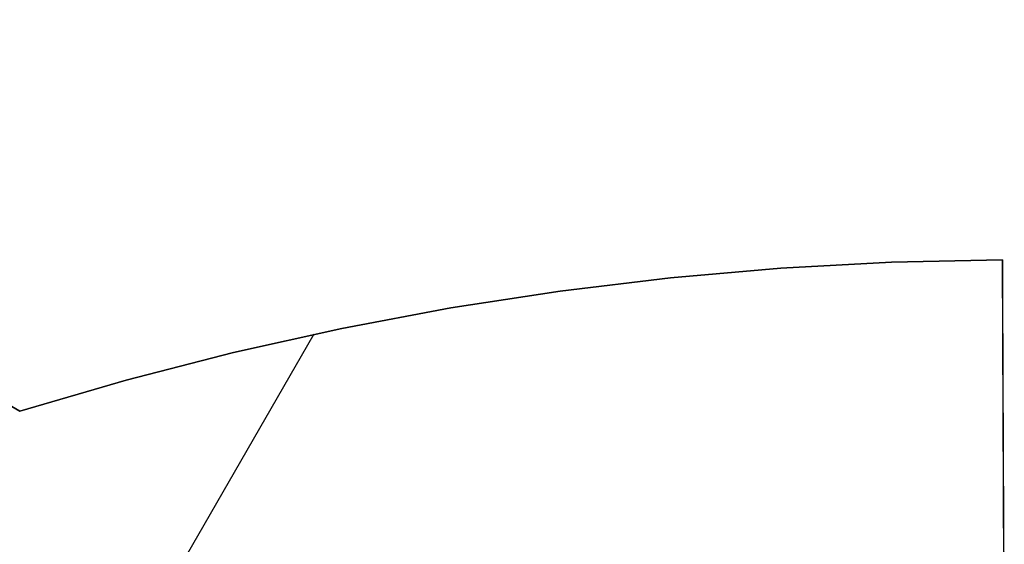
# Model space of a CAD drawing. Header units: millimetres. Extents: x 8929 to 10091, y -2708 to -1691.
# Tile 186 of 196: x 9484 to 9510, y -1978 to -1965. Entities that reach past the tile are written whole.
import ezdxf

# ---------------------------------------------------------------- set-up
doc = ezdxf.new("R2010")
doc.units = ezdxf.units.MM
doc.layers.add('1', color=7, linetype='Continuous')

msp = doc.modelspace()

# ---------------------------------------------------------------- linework, layer by layer
at = {"layer": '1', "color": 7, "true_color": 0xffffff}
for p, q in [((9466.778, -1964.932, 65.998), (9484.188, -1975.053, 65.998)), ((9484.188, -1975.053, 59.909), (9467.861, -1965.561, 59.909)), ((9506.728, -1971.203, 59.909), (9503.866, -1971.357, 59.909)), ((9506.728, -1971.203, 65.998), (9503.866, -1971.357, 65.998)), ((9503.866, -1971.357, 62.954), (9506.728, -1971.203, 62.954)), ((9509.594, -1971.143, 59.909), (9506.728, -1971.203, 59.909)), ((9509.594, -1971.143, 65.998), (9506.728, -1971.203, 65.998)), ((9506.728, -1971.203, 62.954), (9509.594, -1971.143, 62.954)), ((9509.594, -1971.143, 65.998), (9509.594, -1971.143, 59.909)), ((9509.644, -1982.566, 65.998), (9509.594, -1971.143, 65.998)), ((9509.594, -1971.143, 59.909), (9509.597, -1971.692, 59.747)), ((9503.866, -1971.357, 59.909), (9501.01, -1971.606, 59.909)), ((9503.866, -1971.357, 65.998), (9501.01, -1971.606, 65.998)), ((9501.01, -1971.606, 62.954), (9503.866, -1971.357, 62.954)), ((9501.01, -1971.606, 59.909), (9498.164, -1971.948, 59.909)), ((9501.01, -1971.606, 65.998), (9498.164, -1971.948, 65.998)), ((9498.164, -1971.948, 62.954), (9501.01, -1971.606, 62.954)), ((9509.597, -1971.692, 59.747), (9509.599, -1972.236, 59.566)), ((9498.164, -1971.948, 59.909), (9495.331, -1972.384, 59.909)), ((9498.164, -1971.948, 65.998), (9495.331, -1972.384, 65.998)), ((9495.331, -1972.384, 62.954), (9498.164, -1971.948, 62.954)), ((9496.746, -1972.154, 65.998), (9496.746, -1972.154, 59.909)), ((9509.599, -1972.236, 59.566), (9509.601, -1972.772, 59.366)), ((9495.331, -1972.384, 59.909), (9492.514, -1972.913, 59.909)), ((9495.331, -1972.384, 65.998), (9492.514, -1972.913, 65.998)), ((9492.514, -1972.913, 62.954), (9495.331, -1972.384, 62.954)), ((9509.601, -1972.772, 59.366), (9509.604, -1973.302, 59.148)), ((9491.794, -1973.064, 65.998), (9483.554, -1987.336, 65.998)), ((9492.514, -1972.913, 59.909), (9489.715, -1973.535, 59.909)), ((9492.514, -1972.913, 65.998), (9489.715, -1973.535, 65.998)), ((9489.715, -1973.535, 62.954), (9492.514, -1972.913, 62.954)), ((9509.604, -1973.302, 59.148), (9509.606, -1973.824, 58.912)), ((9489.715, -1973.535, 59.909), (9486.939, -1974.248, 59.909)), ((9489.715, -1973.535, 65.998), (9486.939, -1974.248, 65.998)), ((9486.939, -1974.248, 62.954), (9489.715, -1973.535, 62.954)), ((9509.606, -1973.824, 58.912), (9509.608, -1974.337, 58.658)), ((9486.939, -1974.248, 59.909), (9484.188, -1975.053, 59.909)), ((9486.939, -1974.248, 65.998), (9484.188, -1975.053, 65.998)), ((9484.188, -1975.053, 62.954), (9486.939, -1974.248, 62.954)), ((9509.608, -1974.337, 58.658), (9509.61, -1974.842, 58.387)), ((9509.61, -1974.842, 58.387), (9509.613, -1975.336, 58.098)), ((9484.188, -1975.053, 65.998), (9484.188, -1975.053, 59.909)), ((9509.613, -1975.336, 58.098), (9509.615, -1975.821, 57.793)), ((9509.615, -1975.821, 57.793), (9509.617, -1976.294, 57.471)), ((9509.617, -1976.294, 57.471), (9509.619, -1976.757, 57.133)), ((9509.619, -1976.757, 57.133), (9509.621, -1977.207, 56.779)), ((9509.621, -1977.207, 56.779), (9509.623, -1977.645, 56.41)), ((9509.623, -1977.645, 56.41), (9509.625, -1978.07, 56.026)), ((9509.625, -1978.07, 56.026), (9509.626, -1978.482, 55.628)), ((9509.626, -1978.482, 55.628), (9509.628, -1978.879, 55.216))]:
    msp.add_line(p, q, dxfattribs=at)

doc.saveas('drawing.dxf')
